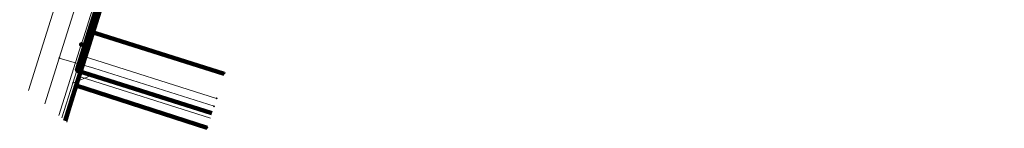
# Model space of a CAD drawing. Header units: metres. Extents: x 98902 to 136161, y 449037 to 499677.
# Tile 81 of 200: x 113474 to 113532, y 483104 to 483110. Entities that reach past the tile are written whole.
import ezdxf
from ezdxf.lldxf.tags import DXFTag

# ---------------------------------------------------------------- set-up
doc = ezdxf.new("R2010")
doc.units = ezdxf.units.M
doc.linetypes.add('RI-OVERIG', pattern=[17, 5, -2, 2, -2, 0, -2, 2, -2])
for name, color, linetype, lineweight in [('B-WE-KL-DATA-G', 90, 'KL-DATA-N', 18), ('B-WE-KL-DATA_HULPSTUK-S', 90, 'Continuous', 25), ('B-WE-KL-DATA_KABELBED-G', 90, 'Continuous', 100), ('B-WE-KL-ET_LS-G', 190, 'KL-LS-N', 18), ('B-WE-KL-ET_LS_HULPSTUK-S', 190, 'Continuous', 25), ('B-WE-KL-GAS_LD-G', 50, 'KL-GAS-LD-N', 18), ('B-WE-KL-GAS_LD_HULPSTUK-S', 50, 'Continuous', 25), ('B-WE-KL-WATER-G', 170, 'KL-WATER-N', 18), ('B-WE-KL-WATER_HULPSTUK-S', 170, 'Continuous', 25), ('B-WE-RI-VRIJVERVAL-G', 210, 'RI-OVERIG', 18)]:
    doc.layers.add(name, color=color, linetype=linetype, lineweight=lineweight)
doc.styles.add('NLCS-ISO', font='NLCS-ISO.ttf')
doc.styles.get("Standard").update_dxf_attribs({"font": 'arial.ttf'})
tags = doc.linetypes.add('KL-DATA-N', pattern='A,4,-1,[101,NLCS.SHX,S=0.5,R=0,X=0,Y=0],-1,4,-1,["D",Standard,S=1,R=0,X=-0.25,Y=-0.5],-1.5', length=12.5).pattern_tags.tags
tags[18] = DXFTag(74, 10)
tags = doc.linetypes.add('KL-GAS-LD-N', pattern='A,4,-1,[69,NLCS.SHX,S=0.5,R=0,X=0,Y=0],-1,4,-1,["L",Standard,S=1,R=0,X=0.25,Y=-0.5],-2', length=13).pattern_tags.tags
tags[18] = DXFTag(74, 10)
tags = doc.linetypes.add('KL-LS-N', pattern='A,4,-1,[103,NLCS.SHX,S=0.75,R=0,X=0,Y=0],-1,4,-1,["L",Standard,S=1,R=0,X=0,Y=-0.5],-2', length=13).pattern_tags.tags
tags[18] = DXFTag(74, 10)
doc.linetypes.add('KL-WATER-N', pattern='A,7,-0.5,[168,NLCS.SHX,S=0.75,R=0,X=0.75,Y=0],-2', length=9.5)

# ---------------------------------------------------------------- blocks, each defined once
blk = doc.blocks.new('SKL-WTB_HULP_OVERIG-SO')
at = {"color": 0, "linetype": 'ByBlock', "lineweight": 18}
for points in [[(-0.14, 0.14), (0.14, -0.14)], [(0.14, 0.14), (-0.14, -0.14)]]:
    blk.add_lwpolyline(points, dxfattribs=at)
at = {"color": 0, "linetype": 'ByBlock', "lineweight": 18, "style": 'NLCS-ISO', "flags": 1}
for tag, p in [('TYPE', (1.5, 0)), ('OMSCHRIJVING', (1.5, -3)), ('LABEL', (1.5, -1.5))]:
    blk.add_attdef(tag, p, '', height=1, dxfattribs=at)
blk = doc.blocks.new('SKL-WTB_HULP_MOF-SO')
at = {"linetype": 'ByBlock', "lineweight": 18}
h = blk.add_hatch(color=0, dxfattribs=at)
h.dxf.hatch_style = 1
h.paths.add_polyline_path([(-0.5625, 0, 1), (0.5625, 0, 1)])
at = {"color": 0, "linetype": 'ByBlock', "lineweight": 18}
blk.add_circle((0, 0), 0.5625, dxfattribs=at)
at = {"color": 0, "linetype": 'ByBlock', "lineweight": 18, "style": 'NLCS-ISO', "flags": 1}
for tag, p in [('TYPE', (1.5, 0)), ('OMSCHRIJVING', (1.5, -3)), ('LABEL', (1.5, -1.5))]:
    blk.add_attdef(tag, p, '', height=1, dxfattribs=at)

msp = doc.modelspace()

# ---------------------------------------------------------------- linework, layer by layer
at = {"layer": 'B-WE-KL-DATA-G', "flags": 128}
for points in [[(113485.33, 483104.771), (113477.415, 483107.27), (113478.138, 483109.56), (113479.757, 483114.688), (113483.358, 483126.09), (113484.338, 483129.192), (113482.595, 483130.111), (113481.772, 483130.631), (113481.142, 483131.147), (113480.661, 483131.838), (113480.227, 483132.669), (113479.913, 483133.664), (113480.026, 483134.832), (113483.723, 483140.484), (113485.257, 483142.922), (113487.692, 483146.861), (113492.651, 483155.241), (113493.983, 483157.491), (113494.241, 483157.339)], [(113494.241, 483157.339), (113493.983, 483157.491), (113492.651, 483155.241), (113487.692, 483146.861), (113485.257, 483142.922), (113483.723, 483140.484), (113480.026, 483134.832), (113479.913, 483133.664), (113480.227, 483132.669), (113480.661, 483131.838), (113481.142, 483131.147), (113481.772, 483130.631), (113482.595, 483130.111), (113484.338, 483129.192), (113483.358, 483126.09), (113479.757, 483114.688), (113478.138, 483109.56), (113486.052, 483107.059), (113486.057, 483107.057)], [(113478.544, 483110.094), (113479.387, 483112.907)], [(113477.61, 483106.893), (113477.644, 483107.009), (113478.544, 483110.094)], [(113476.834, 483104.245), (113477.61, 483106.893)], [(113477.61, 483106.893), (113485.239, 483104.485)]]:
    msp.add_lwpolyline(points, dxfattribs=at)
at = {"layer": 'B-WE-KL-DATA_KABELBED-G', "flags": 128}
for points in [[(113476.733, 483104.327), (113477.38, 483106.387), (113478.013, 483108.403), (113479.68, 483113.713), (113479.774, 483114.012), (113479.867, 483114.309), (113481.628, 483119.917), (113481.804, 483120.478), (113484.609, 483129.412), (113484.618, 483129.444), (113483.239, 483129.88), (113482.27, 483130.202), (113482.171, 483130.249), (113481.212, 483130.882), (113480.612, 483131.568), (113480.393, 483132.12), (113480.077, 483133.207), (113480.094, 483133.74), (113480.552, 483134.854), (113484.35, 483141.364), (113484.816, 483142.163), (113486.845, 483145.64)], [(113478.138, 483109.56), (113479.757, 483114.688)], [(113485.33, 483104.771), (113477.415, 483107.27), (113478.138, 483109.56)], [(113486.052, 483107.059), (113478.138, 483109.56)], [(113478.013, 483108.403), (113477.38, 483106.387), (113485.059, 483103.913)], [(113486.057, 483107.057), (113486.052, 483107.059)]]:
    msp.add_lwpolyline(points, dxfattribs=at)
at = {"layer": 'B-WE-KL-ET_LS-G', "flags": 128}
for points in [[(113577.013, 483149.826), (113577.102, 483150.445), (113563.976, 483152.753), (113564.502, 483156.591), (113558.466, 483158.402), (113540.616, 483163.769), (113540.301, 483163.862), (113519.142, 483170.095), (113517.793, 483170.492), (113504.392, 483174.544), (113501.99, 483172.704), (113493.654, 483158.589), (113479.956, 483134.982), (113479.886, 483134.245), (113480.012, 483133.354), (113480.306, 483132.424), (113480.712, 483131.647), (113481.147, 483131.022), (113481.715, 483130.557), (113482.504, 483130.059), (113483.879, 483129.333), (113484.118, 483128.868), (113484.256, 483128.344), (113483.21, 483125.192), (113480.139, 483115.459), (113476.647, 483104.398)], [(113476.363, 483104.632), (113477.675, 483108.783), (113477.8, 483109.18), (113478.73, 483112.12), (113479.519, 483114.613), (113479.55, 483114.71), (113480.24, 483116.9), (113481.088, 483119.571), (113481.3, 483120.24), (113481.51, 483120.91)], [(113477.675, 483108.783), (113477.913, 483108.708), (113477.726, 483108.116), (113485.601, 483105.629)]]:
    msp.add_lwpolyline(points, dxfattribs=at)
at = {"layer": 'B-WE-KL-GAS_LD-G', "flags": 128}
for points in [[(113481.28, 483123.495), (113480.358, 483120.577), (113478.611, 483115.045), (113478.025, 483113.189), (113476.384, 483107.991), (113475.538, 483105.311)], [(113476.384, 483107.991), (113478.416, 483107.395), (113485.457, 483105.172)]]:
    msp.add_lwpolyline(points, dxfattribs=at)
at = {"layer": 'B-WE-KL-WATER-G', "flags": 128}
for points in [[(113474.067, 483136.394), (113480.11, 483133.132), (113480.346, 483132.226), (113480.74, 483131.439), (113481.41, 483130.769), (113482.591, 483130.06), (113483.339, 483129.666), (113483.694, 483129.489), (113483.97, 483129.292), (113484.117, 483129.016), (113484.107, 483128.682), (113483.147, 483125.422), (113481.762, 483121.036), (113480.076, 483115.696), (113478.841, 483111.786), (113477.181, 483106.527), (113476.537, 483104.488)], [(113477.181, 483106.527), (113478.296, 483106.98), (113479.72, 483106.569)]]:
    msp.add_lwpolyline(points, dxfattribs=at)
at = {"layer": 'B-WE-RI-VRIJVERVAL-G', "flags": 128}
msp.add_lwpolyline([(113474.583, 483106.096), (113481.5, 483128)], dxfattribs=at)

# ---------------------------------------------------------------- block references
at = {"layer": 'B-WE-KL-DATA_HULPSTUK-S', "xscale": 0.2, "yscale": 0.2, "zscale": 0.2}
for name, p in [('SKL-WTB_HULP_OVERIG-SO', (113478.544, 483110.094)), ('SKL-WTB_HULP_MOF-SO', (113478.013, 483108.403)), ('SKL-WTB_HULP_OVERIG-SO', (113478.013, 483108.403)), ('SKL-WTB_HULP_OVERIG-SO', (113485.059, 483103.913))]:
    msp.add_blockref(name, p, dxfattribs=at)
at = {"layer": 'B-WE-KL-ET_LS_HULPSTUK-S', "xscale": 0.2, "yscale": 0.2, "zscale": 0.2}
for name, p in [('SKL-WTB_HULP_MOF-SO', (113477.675, 483108.783)), ('SKL-WTB_HULP_OVERIG-SO', (113485.601, 483105.629))]:
    msp.add_blockref(name, p, dxfattribs=at)
at = {"layer": 'B-WE-KL-GAS_LD_HULPSTUK-S', "xscale": 0.2, "yscale": 0.2, "zscale": 0.2}
for p in [(113476.384, 483107.991), (113485.457, 483105.172)]:
    msp.add_blockref('SKL-WTB_HULP_OVERIG-SO', p, dxfattribs=at)
at = {"layer": 'B-WE-KL-WATER_HULPSTUK-S', "xscale": 0.2, "yscale": 0.2, "zscale": 0.2}
msp.add_blockref('SKL-WTB_HULP_OVERIG-SO', (113477.181, 483106.527), dxfattribs=at)

doc.saveas('drawing.dxf')
